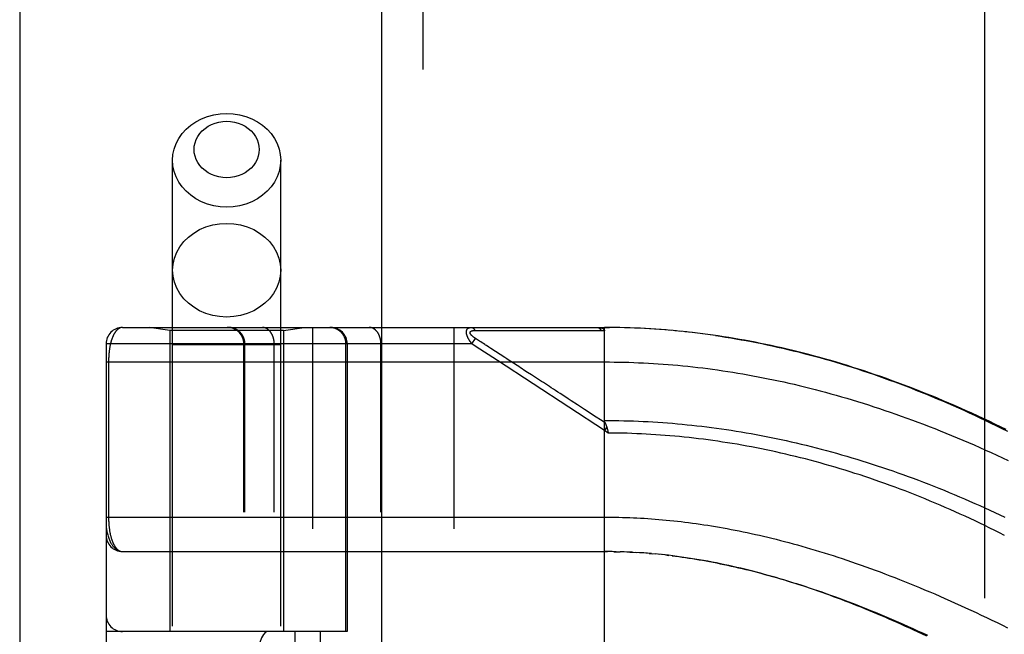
# Model space of a CAD drawing. Header units: inches. Extents: x 0 to 212, y 0 to 138.
# Tile 59 of 256: x 35.13 to 36.92, y 60.74 to 61.85. Entities that reach past the tile are written whole.
import ezdxf

# ---------------------------------------------------------------- set-up
doc = ezdxf.new("R2010")
doc.units = ezdxf.units.IN
doc.header["$LTSCALE"] = 11.6875
doc.header["$MEASUREMENT"] = 0
doc.linetypes.add('HIDDEN', pattern=[0.2, 0.1, -0.1])
doc.layers.get('0').update_dxf_attribs({"linetype": 'CONTINUOUS'})
doc.layers.add('DEFAULT_2', color=8, linetype='HIDDEN')
doc.layers.add('LEFTHAND_DOOR_ASSEMBLY', color=7, linetype='CONTINUOUS')

msp = doc.modelspace()

# ---------------------------------------------------------------- linework, layer by layer
at = {"color": 3, "linetype": 'Continuous'}
msp.add_line((35.1337, 101.3468), (35.1337, 38.4248), dxfattribs=at)
at = {"layer": 'DEFAULT_2', "color": 8, "linetype": 'HIDDEN'}
msp.add_line((36.8837, 39.7688), (36.8837, 96.8728), dxfattribs=at)
at = {"layer": 'LEFTHAND_DOOR_ASSEMBLY', "color": 3, "linetype": 'Continuous'}
msp.add_line((35.7894, 97.9958), (35.7894, 38.6458), dxfattribs=at)
at = {"layer": 'LEFTHAND_DOOR_ASSEMBLY', "color": 8, "linetype": 'HIDDEN'}
for p, q in [((35.8644, 97.9958), (35.8644, 38.6458)), ((35.4109, 58.4178), (35.4109, 61.6002)), ((35.6069, 58.4178), (35.6069, 61.6002)), ((35.3202, 61.2971), (36.1939, 61.2971)), ((35.4059, 61.2918), (35.3684, 61.2971)), ((35.4059, 61.2918), (35.4059, 60.7458)), ((35.6119, 61.2918), (35.4059, 61.2918)), ((35.6119, 61.2918), (35.6494, 61.2971)), ((35.6119, 61.2918), (35.6119, 60.7458)), ((35.6652, 58.5946), (35.6652, 61.2971)), ((35.9216, 58.5946), (35.9216, 61.2971)), ((35.959, 61.2916), (35.9638, 61.2916)), ((35.9638, 61.2916), (35.9696, 61.2915)), ((35.9696, 61.2915), (36.0016, 61.2915)), ((36.0016, 61.2915), (36.0068, 61.2915)), ((36.0068, 61.2915), (36.0404, 61.2914)), ((36.0404, 61.2914), (36.0456, 61.2914)), ((36.0456, 61.2914), (36.051, 61.2914)), ((36.1939, 60.6323), (36.1939, 61.2971)), ((36.2032, 61.297), (36.1939, 61.2971)), ((36.1939, 61.2971), (36.203, 61.297)), ((36.2125, 61.2969), (36.203, 61.297)), ((36.2218, 61.2968), (36.2121, 61.2969)), ((36.2311, 61.2965), (36.2212, 61.2968)), ((36.2405, 61.2963), (36.2303, 61.2966)), ((36.2498, 61.2959), (36.2394, 61.2963)), ((36.2592, 61.2955), (36.2485, 61.296)), ((36.2685, 61.295), (36.2576, 61.2956)), ((36.2779, 61.2945), (36.2667, 61.2951)), ((36.2872, 61.2939), (36.2758, 61.2946)), ((36.2966, 61.2932), (36.2849, 61.2941)), ((36.306, 61.2925), (36.294, 61.2934)), ((36.3153, 61.2917), (36.3032, 61.2927)), ((36.3247, 61.2909), (36.3123, 61.292)), ((36.3341, 61.2899), (36.3215, 61.2912)), ((36.3436, 61.289), (36.3306, 61.2903)), ((36.353, 61.2879), (36.3398, 61.2894)), ((36.3624, 61.2868), (36.349, 61.2884)), ((35.9536, 61.2671), (35.9602, 61.2771)), ((35.9675, 61.2724), (35.9602, 61.2771)), ((35.9699, 61.2708), (35.9675, 61.2724)), ((35.9723, 61.2692), (35.9699, 61.2708)), ((36.3719, 61.2856), (36.3582, 61.2873)), ((36.3814, 61.2844), (36.3674, 61.2862)), ((36.3908, 61.2831), (36.3766, 61.285)), ((35.2902, 61.2671), (35.2902, 58.6246)), ((35.9536, 61.2671), (35.2902, 61.2671)), ((35.6069, 61.2658), (35.4109, 61.2658)), ((35.5401, 58.6246), (35.5401, 61.2671)), ((35.5421, 58.6246), (35.5421, 61.2671)), ((35.5952, 58.6246), (35.5952, 61.2671)), ((35.7253, 60.7458), (35.7253, 61.2671)), ((35.7277, 61.2671), (35.7277, 60.7458)), ((35.7887, 58.6246), (35.7887, 61.2671)), ((35.9595, 61.2632), (35.9536, 61.2671)), ((35.9998, 61.2369), (35.9595, 61.2632)), ((35.9747, 61.2677), (35.9723, 61.2692)), ((35.9845, 61.2613), (35.9798, 61.2643)), ((35.9881, 61.259), (35.9845, 61.2613)), ((36.0132, 61.2426), (35.9881, 61.259)), ((35.2902, 61.2346), (36.1939, 61.2346)), ((35.2948, 61.2346), (35.2948, 60.9525)), ((36.1939, 61.1103), (35.9998, 61.2369)), ((36.0171, 61.24), (36.0132, 61.2426)), ((36.0547, 61.2155), (36.048, 61.2199)), ((36.198, 61.1167), (36.1939, 61.1103)), ((36.2008, 61.1057), (36.1939, 61.1103)), ((36.1992, 61.1125), (36.1995, 61.1113)), ((36.1995, 61.1113), (36.1998, 61.1101)), ((36.1998, 61.1101), (36.2001, 61.1089)), ((35.3202, 60.8908), (36.1997, 60.8908)), ((36.201, 60.8908), (36.1939, 60.8908)), ((36.2082, 60.8907), (36.1997, 60.8908)), ((36.2154, 60.8906), (36.2054, 60.8907)), ((36.2112, 60.8906), (36.217, 60.8905)), ((36.2154, 60.8906), (36.2227, 60.8904)), ((36.2298, 60.8901), (36.2226, 60.8904)), ((36.237, 60.8899), (36.2285, 60.8902)), ((36.2441, 60.8895), (36.2343, 60.89)), ((36.2401, 60.8897), (36.2459, 60.8894)), ((36.2441, 60.8895), (36.2517, 60.8891)), ((36.2581, 60.8887), (36.2511, 60.8891)), ((36.2652, 60.8882), (36.2575, 60.8887)), ((36.2722, 60.8877), (36.2633, 60.8883)), ((36.2794, 60.8871), (36.2692, 60.8879)), ((36.2751, 60.8874), (36.2809, 60.8869)), ((36.2794, 60.8871), (36.2868, 60.8864)), ((36.2942, 60.8857), (36.2867, 60.8864)), ((36.3019, 60.8849), (36.2928, 60.8858)), ((36.3047, 60.8846), (36.3106, 60.8839)), ((35.7277, 60.7458), (35.2902, 60.7458)), ((35.3202, 59.1458), (35.3202, 60.7458)), ((35.6327, 60.7458), (35.6327, 59.1458)), ((35.6786, 60.7458), (35.6786, 59.1458))]:
    msp.add_line(p, q, dxfattribs=at)
for points in [[(35.4109, 61.6002), (35.4116, 61.6104), (35.4138, 61.6205), (35.4173, 61.6303), (35.4221, 61.6396), (35.4283, 61.6484), (35.4356, 61.6564), (35.4439, 61.6637), (35.4532, 61.67), (35.4634, 61.6753), (35.4742, 61.6795), (35.4855, 61.6826), (35.4971, 61.6844), (35.5089, 61.685)], [(35.5089, 61.685), (35.5207, 61.6844), (35.5324, 61.6826), (35.5437, 61.6795), (35.5545, 61.6753), (35.5646, 61.67), (35.5739, 61.6637), (35.5823, 61.6564), (35.5896, 61.6484), (35.5957, 61.6396), (35.6005, 61.6303), (35.6041, 61.6205), (35.6062, 61.6104), (35.6069, 61.6002)], [(35.5089, 61.5686), (35.5018, 61.5689), (35.4948, 61.57), (35.488, 61.5719), (35.4815, 61.5744), (35.4754, 61.5776), (35.4698, 61.5814), (35.4648, 61.5858), (35.4604, 61.5906), (35.4567, 61.5959), (35.4538, 61.6015), (35.4516, 61.6074), (35.4503, 61.6135), (35.4499, 61.6197), (35.4503, 61.6258), (35.4516, 61.6319), (35.4538, 61.6378), (35.4567, 61.6434), (35.4604, 61.6487), (35.4648, 61.6536), (35.4698, 61.6579), (35.4754, 61.6617), (35.4815, 61.6649), (35.488, 61.6674), (35.4948, 61.6693), (35.5018, 61.6704), (35.5089, 61.6708)], [(35.5089, 61.6708), (35.5161, 61.6704), (35.523, 61.6693), (35.5298, 61.6674), (35.5363, 61.6649), (35.5424, 61.6617), (35.548, 61.6579), (35.5531, 61.6535), (35.5575, 61.6487), (35.5612, 61.6434), (35.5641, 61.6378), (35.5662, 61.6319), (35.5675, 61.6258), (35.5679, 61.6197), (35.5675, 61.6135), (35.5662, 61.6074), (35.5641, 61.6015), (35.5611, 61.5959), (35.5575, 61.5906), (35.5531, 61.5858), (35.548, 61.5814), (35.5424, 61.5776), (35.5363, 61.5744), (35.5298, 61.5719), (35.523, 61.57), (35.5161, 61.5689), (35.5089, 61.5686)], [(35.5089, 61.5153), (35.4971, 61.5159), (35.4855, 61.5178), (35.4742, 61.5208), (35.4634, 61.525), (35.4532, 61.5303), (35.4439, 61.5366), (35.4356, 61.5439), (35.4283, 61.5519), (35.4221, 61.5607), (35.4173, 61.5701), (35.4138, 61.5798), (35.4116, 61.5899), (35.4109, 61.6002)], [(35.6069, 61.6002), (35.6062, 61.5899), (35.6041, 61.5798), (35.6005, 61.5701), (35.5957, 61.5607), (35.5896, 61.5519), (35.5823, 61.5439), (35.5739, 61.5366), (35.5646, 61.5303), (35.5545, 61.525), (35.5437, 61.5208), (35.5324, 61.5178), (35.5207, 61.5159), (35.5089, 61.5153)], [(35.4109, 61.4009), (35.4118, 61.412), (35.4143, 61.4229), (35.4184, 61.4334), (35.424, 61.4433), (35.4312, 61.4526), (35.4396, 61.4609), (35.4493, 61.4682), (35.4599, 61.4744), (35.4714, 61.4793), (35.4836, 61.4829), (35.4961, 61.4851), (35.5089, 61.4858)], [(35.5089, 61.4858), (35.5217, 61.4851), (35.5343, 61.4829), (35.5464, 61.4793), (35.5579, 61.4744), (35.5686, 61.4682), (35.5782, 61.4609), (35.5867, 61.4526), (35.5938, 61.4433), (35.5995, 61.4334), (35.6036, 61.4229), (35.6061, 61.412), (35.6069, 61.4009)], [(35.5089, 61.316), (35.4961, 61.3168), (35.4836, 61.3189), (35.4714, 61.3225), (35.4599, 61.3274), (35.4493, 61.3336), (35.4396, 61.3409), (35.4312, 61.3492), (35.424, 61.3585), (35.4184, 61.3684), (35.4143, 61.3789), (35.4118, 61.3898), (35.4109, 61.4009)], [(35.6069, 61.4009), (35.6061, 61.3898), (35.6036, 61.3789), (35.5995, 61.3684), (35.5938, 61.3585), (35.5867, 61.3492), (35.5782, 61.3409), (35.5686, 61.3336), (35.5579, 61.3274), (35.5464, 61.3225), (35.5343, 61.3189), (35.5217, 61.3168), (35.5089, 61.316)], [(35.3202, 61.2971), (35.3196, 61.297), (35.3189, 61.297), (35.3184, 61.2969), (35.3178, 61.2968), (35.3172, 61.2967), (35.3166, 61.2965), (35.3161, 61.2963), (35.3155, 61.2961), (35.315, 61.2959), (35.3144, 61.2956), (35.3139, 61.2954), (35.3134, 61.295), (35.3129, 61.2947), (35.3124, 61.2944), (35.3119, 61.294), (35.3114, 61.2936), (35.3109, 61.2932), (35.3104, 61.2928), (35.31, 61.2923), (35.3095, 61.2918), (35.309, 61.2913), (35.3086, 61.2908), (35.3082, 61.2903), (35.3078, 61.2898), (35.3073, 61.2892), (35.3069, 61.2887), (35.3065, 61.2881), (35.3061, 61.2875), (35.3057, 61.2869), (35.3054, 61.2862), (35.305, 61.2856), (35.3046, 61.2849), (35.3043, 61.2843), (35.3039, 61.2836), (35.3036, 61.2829), (35.3033, 61.2822), (35.3029, 61.2815), (35.3026, 61.2808), (35.3023, 61.2801), (35.302, 61.2793), (35.3017, 61.2786), (35.3014, 61.2778), (35.3011, 61.2771), (35.3009, 61.2763), (35.3006, 61.2755), (35.3003, 61.2748), (35.3001, 61.274), (35.2998, 61.2732), (35.2996, 61.2724), (35.2994, 61.2716), (35.2992, 61.2707), (35.2989, 61.2699), (35.2987, 61.2691), (35.2985, 61.2683), (35.2983, 61.2675), (35.2981, 61.2666), (35.2979, 61.2658), (35.2977, 61.2649), (35.2976, 61.2641), (35.2974, 61.2632), (35.2972, 61.2624), (35.2971, 61.2615), (35.2969, 61.2607), (35.2968, 61.2598), (35.2966, 61.2589), (35.2965, 61.2581), (35.2964, 61.2572), (35.2962, 61.2563), (35.2961, 61.2555), (35.296, 61.2546), (35.2959, 61.2538), (35.2958, 61.2529), (35.2957, 61.252), (35.2956, 61.2512), (35.2955, 61.2503), (35.2954, 61.2495), (35.2954, 61.2486), (35.2953, 61.2478), (35.2952, 61.247), (35.2952, 61.2461), (35.2951, 61.2453), (35.2951, 61.2445), (35.295, 61.2436), (35.295, 61.2428), (35.2949, 61.242), (35.2949, 61.2412), (35.2949, 61.2403), (35.2948, 61.2395), (35.2948, 61.2387), (35.2948, 61.2379), (35.2948, 61.237), (35.2948, 61.2362), (35.2948, 61.2354), (35.2948, 61.2346)], [(35.5421, 61.2671), (35.5421, 61.2677), (35.5421, 61.2684), (35.542, 61.269), (35.542, 61.2697), (35.5419, 61.2703), (35.5418, 61.271), (35.5418, 61.2716), (35.5417, 61.2723), (35.5415, 61.2729), (35.5414, 61.2735), (35.5413, 61.2742), (35.5411, 61.2748), (35.5409, 61.2754), (35.5407, 61.2761), (35.5405, 61.2767), (35.5403, 61.2773), (35.5401, 61.2779), (35.5398, 61.2785), (35.5396, 61.2791), (35.5393, 61.2797), (35.539, 61.2803), (35.5387, 61.2809), (35.5384, 61.2815), (35.5381, 61.2821), (35.5378, 61.2826), (35.5375, 61.2832), (35.5371, 61.2837), (35.5367, 61.2843), (35.5364, 61.2848), (35.536, 61.2853), (35.5356, 61.2858), (35.5352, 61.2863), (35.5347, 61.2868), (35.5343, 61.2873), (35.5339, 61.2878), (35.5334, 61.2883), (35.5329, 61.2887), (35.5325, 61.2892), (35.532, 61.2896), (35.5315, 61.29), (35.531, 61.2904), (35.5305, 61.2909), (35.53, 61.2912), (35.5294, 61.2916), (35.5289, 61.292), (35.5284, 61.2924), (35.5278, 61.2927), (35.5273, 61.293), (35.5267, 61.2934), (35.5261, 61.2937), (35.5255, 61.294), (35.525, 61.2942), (35.5244, 61.2945), (35.5238, 61.2948), (35.5232, 61.295), (35.5226, 61.2952), (35.522, 61.2955), (35.5213, 61.2957), (35.5207, 61.2959), (35.5201, 61.296), (35.5195, 61.2962), (35.5188, 61.2963), (35.5182, 61.2965), (35.5176, 61.2966), (35.5169, 61.2967), (35.5163, 61.2968), (35.5157, 61.2969), (35.515, 61.2969), (35.5144, 61.297), (35.5137, 61.297), (35.5131, 61.297), (35.5124, 61.2971)], [(35.5952, 61.2671), (35.5952, 61.2677), (35.5951, 61.2684), (35.5951, 61.269), (35.5951, 61.2697), (35.595, 61.2703), (35.595, 61.271), (35.5949, 61.2716), (35.5948, 61.2723), (35.5948, 61.2729), (35.5947, 61.2735), (35.5946, 61.2742), (35.5944, 61.2748), (35.5943, 61.2754), (35.5942, 61.2761), (35.594, 61.2767), (35.5939, 61.2773), (35.5937, 61.2779), (35.5936, 61.2785), (35.5934, 61.2791), (35.5932, 61.2797), (35.593, 61.2803), (35.5928, 61.2809), (35.5926, 61.2815), (35.5923, 61.2821), (35.5921, 61.2826), (35.5918, 61.2832), (35.5916, 61.2837), (35.5913, 61.2843), (35.5911, 61.2848), (35.5908, 61.2853), (35.5905, 61.2858), (35.5902, 61.2863), (35.5899, 61.2868), (35.5896, 61.2873), (35.5893, 61.2878), (35.589, 61.2883), (35.5886, 61.2887), (35.5883, 61.2892), (35.5879, 61.2896), (35.5876, 61.29), (35.5872, 61.2904), (35.5869, 61.2909), (35.5865, 61.2912), (35.5861, 61.2916), (35.5857, 61.292), (35.5854, 61.2924), (35.585, 61.2927), (35.5846, 61.293), (35.5842, 61.2934), (35.5838, 61.2937), (35.5833, 61.294), (35.5829, 61.2942), (35.5825, 61.2945), (35.5821, 61.2948), (35.5816, 61.295), (35.5812, 61.2952), (35.5808, 61.2955), (35.5803, 61.2957), (35.5799, 61.2959), (35.5794, 61.296), (35.579, 61.2962), (35.5785, 61.2963), (35.5781, 61.2965), (35.5776, 61.2966), (35.5772, 61.2967), (35.5767, 61.2968), (35.5763, 61.2969), (35.5758, 61.2969), (35.5753, 61.297), (35.5749, 61.297), (35.5744, 61.297), (35.574, 61.2971)], [(35.7253, 61.2671), (35.7253, 61.2677), (35.7253, 61.2684), (35.7253, 61.269), (35.7252, 61.2697), (35.7252, 61.2703), (35.7251, 61.271), (35.725, 61.2716), (35.7249, 61.2723), (35.7248, 61.2729), (35.7246, 61.2735), (35.7245, 61.2742), (35.7243, 61.2748), (35.7242, 61.2754), (35.724, 61.2761), (35.7238, 61.2767), (35.7236, 61.2773), (35.7233, 61.2779), (35.7231, 61.2785), (35.7228, 61.2791), (35.7226, 61.2797), (35.7223, 61.2803), (35.722, 61.2809), (35.7217, 61.2815), (35.7214, 61.2821), (35.721, 61.2826), (35.7207, 61.2832), (35.7203, 61.2837), (35.72, 61.2843), (35.7196, 61.2848), (35.7192, 61.2853), (35.7188, 61.2858), (35.7184, 61.2863), (35.718, 61.2868), (35.7175, 61.2873), (35.7171, 61.2878), (35.7166, 61.2883), (35.7162, 61.2887), (35.7157, 61.2892), (35.7152, 61.2896), (35.7147, 61.29), (35.7142, 61.2904), (35.7137, 61.2909), (35.7132, 61.2912), (35.7127, 61.2916), (35.7122, 61.292), (35.7116, 61.2924), (35.7111, 61.2927), (35.7105, 61.293), (35.7099, 61.2934), (35.7094, 61.2937), (35.7088, 61.294), (35.7082, 61.2942), (35.7076, 61.2945), (35.707, 61.2948), (35.7064, 61.295), (35.7058, 61.2952), (35.7052, 61.2955), (35.7046, 61.2957), (35.704, 61.2959), (35.7033, 61.296), (35.7027, 61.2962), (35.7021, 61.2963), (35.7015, 61.2965), (35.7008, 61.2966), (35.7002, 61.2967), (35.6995, 61.2968), (35.6989, 61.2969), (35.6982, 61.2969), (35.6976, 61.297), (35.697, 61.297), (35.6963, 61.297), (35.6957, 61.2971)], [(35.7887, 61.2671), (35.7887, 61.2677), (35.7887, 61.2684), (35.7887, 61.269), (35.7886, 61.2697), (35.7886, 61.2703), (35.7885, 61.271), (35.7885, 61.2716), (35.7884, 61.2723), (35.7883, 61.2729), (35.7882, 61.2735), (35.7881, 61.2742), (35.788, 61.2748), (35.7879, 61.2754), (35.7877, 61.2761), (35.7876, 61.2767), (35.7874, 61.2773), (35.7873, 61.2779), (35.7871, 61.2785), (35.7869, 61.2791), (35.7867, 61.2797), (35.7865, 61.2803), (35.7863, 61.2809), (35.7861, 61.2815), (35.7859, 61.2821), (35.7856, 61.2826), (35.7854, 61.2832), (35.7851, 61.2837), (35.7849, 61.2843), (35.7846, 61.2848), (35.7843, 61.2853), (35.784, 61.2858), (35.7837, 61.2863), (35.7834, 61.2868), (35.7831, 61.2873), (35.7828, 61.2878), (35.7825, 61.2883), (35.7822, 61.2887), (35.7818, 61.2892), (35.7815, 61.2896), (35.7811, 61.29), (35.7808, 61.2904), (35.7804, 61.2909), (35.78, 61.2912), (35.7797, 61.2916), (35.7793, 61.292), (35.7789, 61.2924), (35.7785, 61.2927), (35.7781, 61.293), (35.7777, 61.2934), (35.7773, 61.2937), (35.7769, 61.294), (35.7765, 61.2942), (35.776, 61.2945), (35.7756, 61.2948), (35.7752, 61.295), (35.7747, 61.2952), (35.7743, 61.2955), (35.7739, 61.2957), (35.7734, 61.2959), (35.773, 61.296), (35.7725, 61.2962), (35.7721, 61.2963), (35.7716, 61.2965), (35.7712, 61.2966), (35.7707, 61.2967), (35.7703, 61.2968), (35.7698, 61.2969), (35.7693, 61.2969), (35.7689, 61.297), (35.7684, 61.297), (35.768, 61.297), (35.7675, 61.2971)], [(35.9536, 61.2671), (35.9532, 61.2677), (35.9527, 61.2683), (35.9522, 61.2689), (35.9518, 61.2696), (35.9514, 61.2701), (35.951, 61.2707), (35.9506, 61.2713), (35.9502, 61.2718), (35.9499, 61.2724), (35.9496, 61.2729), (35.9492, 61.2734), (35.9489, 61.2739), (35.9487, 61.2744), (35.9484, 61.2749), (35.9481, 61.2754), (35.9478, 61.2758), (35.9476, 61.2763), (35.9474, 61.2767), (35.9471, 61.2772), (35.9469, 61.2776), (35.9467, 61.278), (35.9465, 61.2784), (35.9463, 61.2788), (35.9461, 61.2792), (35.946, 61.2796), (35.9458, 61.28), (35.9456, 61.2804), (35.9455, 61.2808), (35.9453, 61.2811), (35.9452, 61.2815), (35.9451, 61.2819), (35.9449, 61.2822), (35.9448, 61.2826), (35.9447, 61.2829), (35.9446, 61.2833), (35.9445, 61.2836), (35.9444, 61.2839), (35.9443, 61.2842), (35.9442, 61.2846), (35.9442, 61.2849), (35.9441, 61.2852), (35.944, 61.2855), (35.944, 61.2858), (35.9439, 61.2861), (35.9439, 61.2864), (35.9438, 61.2867), (35.9438, 61.287), (35.9438, 61.2873), (35.9437, 61.2876), (35.9437, 61.2878), (35.9437, 61.2881), (35.9437, 61.2884), (35.9437, 61.2887), (35.9437, 61.2889), (35.9437, 61.2892), (35.9437, 61.2894), (35.9437, 61.2897), (35.9437, 61.2899), (35.9438, 61.2902), (35.9438, 61.2904), (35.9438, 61.2907), (35.9439, 61.2909), (35.9439, 61.2911), (35.944, 61.2914), (35.944, 61.2916), (35.9441, 61.2918), (35.9442, 61.292), (35.9442, 61.2922), (35.9443, 61.2925), (35.9444, 61.2927), (35.9445, 61.2929), (35.9446, 61.2931), (35.9447, 61.2933), (35.9448, 61.2935), (35.9449, 61.2936), (35.945, 61.2938), (35.9452, 61.294), (35.9453, 61.2942), (35.9455, 61.2944), (35.9456, 61.2945), (35.9458, 61.2947), (35.9459, 61.2949), (35.9461, 61.295), (35.9463, 61.2952), (35.9465, 61.2953), (35.9467, 61.2955), (35.9469, 61.2956), (35.9471, 61.2958), (35.9473, 61.2959), (35.9476, 61.296), (35.9478, 61.2961), (35.9481, 61.2963), (35.9484, 61.2964), (35.9486, 61.2965), (35.949, 61.2966), (35.9493, 61.2967), (35.9496, 61.2968), (35.95, 61.2968), (35.9503, 61.2969), (35.9507, 61.2969), (35.9511, 61.297), (35.9516, 61.297), (35.952, 61.297), (35.9525, 61.2971)], [(35.9602, 61.2771), (35.9597, 61.2774), (35.9592, 61.2777), (35.9588, 61.278), (35.9584, 61.2783), (35.958, 61.2786), (35.9576, 61.2789), (35.9572, 61.2792), (35.9568, 61.2795), (35.9565, 61.2797), (35.9561, 61.28), (35.9558, 61.2802), (35.9555, 61.2805), (35.9552, 61.2807), (35.9549, 61.281), (35.9547, 61.2812), (35.9544, 61.2814), (35.9542, 61.2816), (35.9539, 61.2819), (35.9537, 61.2821), (35.9535, 61.2823), (35.9533, 61.2825), (35.9531, 61.2827), (35.9529, 61.2829), (35.9527, 61.2831), (35.9525, 61.2833), (35.9523, 61.2835), (35.9522, 61.2837), (35.952, 61.2838), (35.9519, 61.284), (35.9517, 61.2842), (35.9516, 61.2844), (35.9515, 61.2845), (35.9514, 61.2847), (35.9513, 61.2849), (35.9512, 61.285), (35.9511, 61.2852), (35.951, 61.2854), (35.9509, 61.2855), (35.9508, 61.2857), (35.9507, 61.2858), (35.9506, 61.286), (35.9506, 61.2861), (35.9505, 61.2863), (35.9505, 61.2864), (35.9504, 61.2866), (35.9504, 61.2867), (35.9503, 61.2869), (35.9503, 61.287), (35.9503, 61.2871), (35.9503, 61.2873), (35.9502, 61.2874), (35.9502, 61.2875), (35.9502, 61.2876), (35.9502, 61.2878), (35.9502, 61.2879), (35.9502, 61.288), (35.9503, 61.2881), (35.9503, 61.2883), (35.9503, 61.2884), (35.9503, 61.2885), (35.9504, 61.2886), (35.9504, 61.2887), (35.9505, 61.2888), (35.9505, 61.2889), (35.9506, 61.289), (35.9506, 61.2891), (35.9507, 61.2892), (35.9508, 61.2894), (35.9509, 61.2895), (35.951, 61.2895), (35.951, 61.2896), (35.9511, 61.2897), (35.9512, 61.2898), (35.9514, 61.2899), (35.9515, 61.29), (35.9516, 61.2901), (35.9517, 61.2902), (35.9519, 61.2903), (35.952, 61.2903), (35.9522, 61.2904), (35.9523, 61.2905), (35.9525, 61.2906), (35.9527, 61.2907), (35.9528, 61.2907), (35.953, 61.2908), (35.9532, 61.2909), (35.9534, 61.2909), (35.9537, 61.291), (35.9539, 61.2911), (35.9541, 61.2911), (35.9544, 61.2912), (35.9547, 61.2912), (35.9549, 61.2913), (35.9552, 61.2913), (35.9555, 61.2914), (35.9558, 61.2914), (35.9562, 61.2915), (35.9565, 61.2915), (35.9569, 61.2915), (35.9573, 61.2915), (35.9577, 61.2916), (35.9581, 61.2916), (35.9586, 61.2916), (35.959, 61.2916)], [(35.9525, 61.2971), (35.9527, 61.297), (35.9529, 61.297), (35.9531, 61.297), (35.9533, 61.297), (35.9536, 61.2969), (35.9538, 61.2969), (35.954, 61.2968), (35.9542, 61.2967), (35.9544, 61.2966), (35.9546, 61.2965), (35.9549, 61.2964), (35.9551, 61.2963), (35.9553, 61.2962), (35.9555, 61.2961), (35.9557, 61.2959), (35.9559, 61.2958), (35.9561, 61.2956), (35.9563, 61.2954), (35.9565, 61.2953), (35.9567, 61.2951), (35.9569, 61.2949), (35.9571, 61.2947), (35.9572, 61.2945), (35.9574, 61.2942), (35.9576, 61.294), (35.9578, 61.2938), (35.9579, 61.2935), (35.9581, 61.2933), (35.9583, 61.293), (35.9584, 61.2927), (35.9586, 61.2925), (35.9587, 61.2922), (35.9589, 61.2919), (35.959, 61.2916)], [(36.051, 61.2914), (36.0539, 61.2914), (36.0569, 61.2914), (36.06, 61.2914), (36.0634, 61.2914), (36.0669, 61.2914), (36.0743, 61.2914)], [(36.0743, 61.2914), (36.0782, 61.2914), (36.082, 61.2914), (36.0859, 61.2914), (36.0897, 61.2914), (36.0935, 61.2914), (36.0973, 61.2914), (36.1011, 61.2914), (36.1049, 61.2914), (36.1088, 61.2914), (36.1129, 61.2914), (36.117, 61.2914), (36.1453, 61.2914)], [(36.1453, 61.2914), (36.1506, 61.2914), (36.1562, 61.2914), (36.162, 61.2914), (36.168, 61.2914), (36.1743, 61.2914), (36.1809, 61.2914), (36.1878, 61.2914)], [(36.1811, 61.2971), (36.1817, 61.297), (36.1823, 61.297), (36.1829, 61.297), (36.1834, 61.297), (36.1839, 61.2969), (36.1844, 61.2969), (36.1849, 61.2968), (36.1854, 61.2968), (36.1858, 61.2967), (36.1863, 61.2967), (36.1867, 61.2966), (36.1871, 61.2965), (36.1875, 61.2964), (36.1878, 61.2964), (36.1882, 61.2963), (36.1885, 61.2962), (36.1888, 61.2961), (36.1891, 61.296), (36.1894, 61.2959), (36.1897, 61.2958), (36.1899, 61.2957), (36.1902, 61.2956), (36.1904, 61.2955), (36.1907, 61.2954), (36.1909, 61.2953), (36.1911, 61.2951), (36.1913, 61.295), (36.1915, 61.2949), (36.1917, 61.2948), (36.1918, 61.2947), (36.192, 61.2946), (36.1922, 61.2945), (36.1923, 61.2943), (36.1924, 61.2942), (36.1926, 61.2941), (36.1927, 61.294), (36.1928, 61.2939), (36.1929, 61.2937), (36.193, 61.2936), (36.1931, 61.2935), (36.1932, 61.2934), (36.1933, 61.2932), (36.1934, 61.2931), (36.1935, 61.293), (36.1935, 61.2928), (36.1936, 61.2927), (36.1937, 61.2926), (36.1937, 61.2924), (36.1938, 61.2923), (36.1938, 61.2921), (36.1938, 61.292), (36.1939, 61.2918), (36.1939, 61.2917), (36.1939, 61.2915), (36.1939, 61.2914), (36.1939, 61.2912)], [(36.1811, 61.2971), (36.1814, 61.297), (36.1816, 61.297), (36.1818, 61.297), (36.182, 61.297), (36.1823, 61.2969), (36.1825, 61.2969), (36.1827, 61.2968), (36.1829, 61.2967), (36.1832, 61.2966), (36.1834, 61.2965), (36.1836, 61.2964), (36.1838, 61.2963), (36.184, 61.2962), (36.1842, 61.296), (36.1844, 61.2959), (36.1846, 61.2957), (36.1848, 61.2956), (36.185, 61.2954), (36.1852, 61.2952), (36.1854, 61.295), (36.1856, 61.2948), (36.1858, 61.2946), (36.186, 61.2944), (36.1862, 61.2941), (36.1864, 61.2939), (36.1865, 61.2937), (36.1867, 61.2934), (36.1869, 61.2931), (36.187, 61.2929), (36.1872, 61.2926), (36.1874, 61.2923), (36.1875, 61.292), (36.1877, 61.2917), (36.1878, 61.2914)], [(36.1878, 61.2914), (36.1888, 61.2914), (36.1898, 61.2914), (36.1908, 61.2914), (36.1918, 61.2913), (36.1929, 61.2913), (36.1939, 61.2912)], [(36.9225, 61.1118), (36.9121, 61.1169), (36.9017, 61.122), (36.8912, 61.127), (36.8808, 61.1319), (36.8704, 61.1367), (36.86, 61.1415), (36.8496, 61.1462), (36.8392, 61.1508), (36.8288, 61.1554), (36.8184, 61.1598), (36.808, 61.1642), (36.7977, 61.1686), (36.7873, 61.1729), (36.777, 61.177), (36.7667, 61.1812), (36.7564, 61.1852), (36.7461, 61.1892), (36.7358, 61.1931), (36.7256, 61.1969), (36.7154, 61.2006), (36.7052, 61.2043), (36.695, 61.2079), (36.6848, 61.2114), (36.6747, 61.2149), (36.6646, 61.2182), (36.6545, 61.2215), (36.6445, 61.2247), (36.6344, 61.2279), (36.6244, 61.2309), (36.6144, 61.2339), (36.6044, 61.2369), (36.5945, 61.2397), (36.5846, 61.2425), (36.5747, 61.2452), (36.5648, 61.2478), (36.555, 61.2504), (36.5451, 61.2528), (36.5353, 61.2553), (36.5255, 61.2576), (36.5158, 61.2599), (36.5061, 61.2621), (36.4963, 61.2642), (36.4867, 61.2663), (36.477, 61.2682), (36.4673, 61.2702), (36.4577, 61.272), (36.4481, 61.2738), (36.4385, 61.2755), (36.429, 61.2771), (36.4194, 61.2787), (36.4099, 61.2802), (36.4004, 61.2817), (36.3859, 61.2837)], [(36.3952, 61.2824), (36.4044, 61.2811), (36.4137, 61.2796), (36.423, 61.2781), (36.4324, 61.2765), (36.4417, 61.2749), (36.4511, 61.2732), (36.4604, 61.2715), (36.4698, 61.2696), (36.4793, 61.2677), (36.4887, 61.2658), (36.4982, 61.2637), (36.5076, 61.2616), (36.5171, 61.2595), (36.5267, 61.2572), (36.5362, 61.2549), (36.5458, 61.2526), (36.5554, 61.2501), (36.565, 61.2476), (36.5747, 61.245), (36.5843, 61.2424), (36.594, 61.2397), (36.6037, 61.2369), (36.6135, 61.234), (36.6232, 61.231), (36.633, 61.228), (36.6428, 61.225), (36.6526, 61.2218), (36.6623, 61.2186), (36.6721, 61.2154), (36.6818, 61.2121), (36.6915, 61.2087), (36.7011, 61.2053), (36.7108, 61.2018), (36.7204, 61.1983), (36.73, 61.1947), (36.7396, 61.1911), (36.7492, 61.1874), (36.7587, 61.1836), (36.7683, 61.1798), (36.7779, 61.1759), (36.7875, 61.1719), (36.7972, 61.1679), (36.8068, 61.1638), (36.8164, 61.1597), (36.826, 61.1555), (36.8357, 61.1512), (36.8454, 61.1469), (36.8551, 61.1424), (36.8649, 61.1379), (36.8747, 61.1333), (36.8846, 61.1286), (36.8945, 61.1238), (36.9045, 61.119), (36.9146, 61.114), (36.9246, 61.109)], [(35.9798, 61.2643), (35.9785, 61.2652), (35.9772, 61.2661), (35.9747, 61.2677)], [(36.048, 61.2199), (36.0448, 61.222), (36.0417, 61.224), (36.0386, 61.226), (36.0357, 61.2279), (36.0329, 61.2297), (36.0303, 61.2315), (36.0278, 61.2331), (36.0255, 61.2346), (36.0233, 61.236), (36.0212, 61.2374), (36.0171, 61.24)], [(36.1939, 61.2346), (36.2028, 61.2345), (36.2116, 61.2344), (36.2205, 61.2343), (36.2293, 61.2341), (36.2382, 61.2339), (36.247, 61.2336), (36.2559, 61.2332), (36.2648, 61.2328), (36.2737, 61.2323), (36.2826, 61.2318), (36.2915, 61.2313), (36.3004, 61.2306), (36.3093, 61.2299), (36.3182, 61.2292), (36.3272, 61.2284), (36.3361, 61.2276), (36.3451, 61.2266), (36.3541, 61.2257), (36.3631, 61.2247), (36.3721, 61.2236), (36.3811, 61.2224), (36.3901, 61.2212), (36.3992, 61.22), (36.4083, 61.2187), (36.4174, 61.2173), (36.4265, 61.2159), (36.4357, 61.2144), (36.4448, 61.2128), (36.454, 61.2112), (36.4632, 61.2096), (36.4725, 61.2078), (36.4817, 61.206), (36.491, 61.2042), (36.5003, 61.2023), (36.5096, 61.2003), (36.519, 61.1982), (36.5284, 61.1961), (36.5378, 61.194), (36.5472, 61.1917), (36.5567, 61.1894), (36.5662, 61.1871), (36.5757, 61.1846), (36.5853, 61.1821), (36.5949, 61.1796), (36.6045, 61.1769), (36.6141, 61.1742), (36.6238, 61.1715), (36.6335, 61.1686), (36.6433, 61.1657), (36.653, 61.1627), (36.6628, 61.1597), (36.6726, 61.1566), (36.6825, 61.1534), (36.6924, 61.1501), (36.7023, 61.1468), (36.7122, 61.1434), (36.7222, 61.1399), (36.7322, 61.1364), (36.7422, 61.1328), (36.7522, 61.1291), (36.7623, 61.1254), (36.7724, 61.1216), (36.7825, 61.1177), (36.7927, 61.1137), (36.8028, 61.1097), (36.813, 61.1056), (36.8232, 61.1014), (36.8334, 61.0971), (36.8437, 61.0928), (36.8539, 61.0885), (36.8642, 61.084), (36.8745, 61.0795), (36.8848, 61.0749), (36.8951, 61.0703), (36.9054, 61.0655), (36.9157, 61.0608), (36.926, 61.0559)], [(36.0652, 61.2087), (36.0617, 61.211), (36.0547, 61.2155)], [(36.1182, 61.1742), (36.1137, 61.1771), (36.1094, 61.1799), (36.1053, 61.1826), (36.1014, 61.1851), (36.0976, 61.1876), (36.094, 61.19), (36.0904, 61.1923), (36.0868, 61.1946), (36.0832, 61.197), (36.0796, 61.1993), (36.076, 61.2017), (36.0652, 61.2087)], [(36.1448, 61.1568), (36.1333, 61.1643), (36.128, 61.1678), (36.1182, 61.1742)], [(36.1791, 61.1345), (36.1576, 61.1485), (36.1448, 61.1568)], [(36.1952, 61.124), (36.187, 61.1293), (36.1791, 61.1345)], [(36.195, 61.1242), (36.1949, 61.1245), (36.1948, 61.1247), (36.1947, 61.1249), (36.1946, 61.1252), (36.1945, 61.1254), (36.1945, 61.1256), (36.1944, 61.1258), (36.1943, 61.126), (36.1942, 61.1263), (36.1942, 61.1265), (36.1941, 61.1267), (36.1941, 61.1269), (36.194, 61.1271), (36.194, 61.1273), (36.194, 61.1275), (36.1939, 61.1278), (36.1939, 61.128), (36.1939, 61.1282), (36.1939, 61.1284)], [(36.1939, 61.1284), (36.2027, 61.1284), (36.2115, 61.1283), (36.2203, 61.1282), (36.2291, 61.128), (36.2378, 61.1277), (36.2466, 61.1275), (36.2555, 61.1271), (36.2643, 61.1267), (36.2731, 61.1263), (36.2819, 61.1258), (36.2907, 61.1252), (36.2995, 61.1246), (36.3084, 61.124), (36.3172, 61.1233), (36.3261, 61.1225), (36.3349, 61.1217), (36.3438, 61.1208), (36.3526, 61.1199), (36.3615, 61.1189), (36.3704, 61.1179), (36.3793, 61.1168), (36.3882, 61.1157), (36.3971, 61.1145), (36.4061, 61.1132), (36.415, 61.1119), (36.4239, 61.1106), (36.4329, 61.1092), (36.4419, 61.1077), (36.4509, 61.1062), (36.4599, 61.1046), (36.4689, 61.103), (36.4779, 61.1013), (36.4869, 61.0995), (36.496, 61.0977), (36.505, 61.0959), (36.5141, 61.094), (36.5232, 61.092), (36.5323, 61.09), (36.5414, 61.0879), (36.5505, 61.0857), (36.5596, 61.0835), (36.5688, 61.0813), (36.5779, 61.0789), (36.5871, 61.0765), (36.5963, 61.0741), (36.6055, 61.0716), (36.6147, 61.0691), (36.6239, 61.0664), (36.6332, 61.0638), (36.6424, 61.061), (36.6516, 61.0582), (36.6609, 61.0554), (36.6702, 61.0525), (36.6795, 61.0495), (36.6887, 61.0465), (36.698, 61.0434), (36.7073, 61.0402), (36.7166, 61.037), (36.7259, 61.0338), (36.7352, 61.0305), (36.7446, 61.0271), (36.7539, 61.0237), (36.7632, 61.0202), (36.7725, 61.0166), (36.7818, 61.013), (36.7911, 61.0094), (36.8004, 61.0057), (36.8097, 61.0019), (36.819, 60.9981), (36.8283, 60.9942), (36.8375, 60.9903), (36.8468, 60.9863), (36.856, 60.9823), (36.8652, 60.9782), (36.8744, 60.9741), (36.8835, 60.97), (36.8927, 60.9658), (36.9018, 60.9615), (36.9109, 60.9572), (36.92, 60.9529)], [(36.195, 61.1242), (36.1954, 61.1235), (36.1956, 61.123), (36.1959, 61.1226), (36.1961, 61.1221), (36.1963, 61.1216), (36.1965, 61.121), (36.1967, 61.1205), (36.1969, 61.12), (36.1971, 61.1194), (36.1973, 61.1189), (36.1975, 61.1183), (36.1977, 61.1178), (36.1979, 61.1172), (36.198, 61.1167)], [(36.198, 61.1167), (36.1982, 61.1161), (36.1984, 61.1155), (36.1986, 61.1149), (36.1987, 61.1143), (36.1989, 61.1137), (36.199, 61.1131), (36.1992, 61.1125)], [(36.2001, 61.1089), (36.2007, 61.1064), (36.2008, 61.1057)], [(36.9192, 60.9202), (36.9104, 60.9247), (36.9015, 60.9291), (36.8926, 60.9335), (36.8837, 60.9378), (36.8748, 60.9421), (36.8658, 60.9464), (36.8568, 60.9506), (36.8478, 60.9547), (36.8388, 60.9588), (36.8298, 60.9629), (36.8207, 60.9669), (36.8117, 60.9709), (36.8026, 60.9748), (36.7935, 60.9786), (36.7845, 60.9824), (36.7754, 60.9862), (36.7663, 60.9899), (36.7572, 60.9935), (36.7481, 60.9971), (36.739, 61.0006), (36.7299, 61.004), (36.7208, 61.0074), (36.7117, 61.0108), (36.7026, 61.0141), (36.6935, 61.0173), (36.6845, 61.0205), (36.6754, 61.0236), (36.6663, 61.0266), (36.6573, 61.0296), (36.6482, 61.0325), (36.6392, 61.0354), (36.6301, 61.0382), (36.6211, 61.041), (36.6121, 61.0437), (36.6031, 61.0463), (36.5941, 61.0489), (36.5851, 61.0514), (36.5762, 61.0538), (36.5672, 61.0562), (36.5583, 61.0586), (36.5493, 61.0608), (36.5404, 61.0631), (36.5315, 61.0652), (36.5226, 61.0673), (36.5138, 61.0694), (36.5049, 61.0713), (36.496, 61.0733), (36.4872, 61.0751), (36.4784, 61.077), (36.4695, 61.0787), (36.4607, 61.0804), (36.4519, 61.082), (36.4432, 61.0836), (36.4344, 61.0852), (36.4256, 61.0866), (36.4169, 61.088), (36.4082, 61.0894), (36.3994, 61.0907), (36.3907, 61.092), (36.382, 61.0931), (36.3733, 61.0943), (36.3646, 61.0954), (36.356, 61.0964), (36.3473, 61.0974), (36.3386, 61.0983), (36.33, 61.0992), (36.3213, 61.1), (36.3127, 61.1007), (36.3041, 61.1014), (36.2954, 61.1021), (36.2868, 61.1027), (36.2782, 61.1032), (36.2696, 61.1037), (36.261, 61.1042), (36.2524, 61.1045), (36.2438, 61.1049), (36.2352, 61.1052), (36.2266, 61.1054), (36.218, 61.1056), (36.2094, 61.1057), (36.2008, 61.1057)], [(35.2902, 60.9533), (36.2005, 60.9533), (36.207, 60.9532), (36.2135, 60.9531), (36.2201, 60.953), (36.2266, 60.9528), (36.2332, 60.9526), (36.2397, 60.9524), (36.2463, 60.9521), (36.2529, 60.9518), (36.2595, 60.9515), (36.2661, 60.9511), (36.2727, 60.9506), (36.2793, 60.9502), (36.286, 60.9497), (36.2926, 60.9491), (36.2993, 60.9485), (36.306, 60.9479), (36.3127, 60.9473), (36.3195, 60.9466), (36.3262, 60.9458), (36.333, 60.945), (36.3398, 60.9442), (36.3466, 60.9434), (36.3535, 60.9424), (36.3604, 60.9415), (36.3673, 60.9405), (36.3742, 60.9395), (36.3812, 60.9384), (36.3882, 60.9373), (36.3952, 60.9361), (36.4023, 60.9349), (36.4094, 60.9337), (36.4165, 60.9324), (36.4237, 60.931), (36.4309, 60.9296), (36.4382, 60.9282), (36.4454, 60.9267), (36.4528, 60.9252), (36.4601, 60.9236), (36.4675, 60.9219), (36.475, 60.9203), (36.4825, 60.9185), (36.49, 60.9167), (36.4976, 60.9149), (36.5052, 60.913), (36.5129, 60.9111), (36.5206, 60.9091), (36.5283, 60.907), (36.5361, 60.9049), (36.544, 60.9027), (36.5519, 60.9005), (36.5598, 60.8983), (36.5678, 60.8959), (36.5759, 60.8935), (36.584, 60.8911), (36.5921, 60.8886), (36.6003, 60.886), (36.6086, 60.8834), (36.6169, 60.8807), (36.6252, 60.878), (36.6336, 60.8751), (36.642, 60.8723), (36.6505, 60.8693), (36.6591, 60.8664), (36.6677, 60.8633), (36.6763, 60.8602), (36.685, 60.857), (36.6937, 60.8538), (36.7025, 60.8504), (36.7113, 60.8471), (36.7202, 60.8436), (36.7291, 60.8401), (36.7381, 60.8366), (36.7471, 60.833), (36.7562, 60.8293), (36.7653, 60.8255), (36.7744, 60.8217), (36.7836, 60.8178), (36.7928, 60.8139), (36.8021, 60.8099), (36.8113, 60.8058), (36.8207, 60.8017), (36.83, 60.7975), (36.8394, 60.7933), (36.8488, 60.789), (36.8583, 60.7846), (36.8677, 60.7802), (36.8772, 60.7757), (36.8867, 60.7712), (36.8963, 60.7666), (36.9058, 60.7619), (36.9154, 60.7572), (36.925, 60.7525)], [(35.2948, 60.9525), (35.2948, 60.9517), (35.2948, 60.9508), (35.2948, 60.95), (35.2948, 60.9492), (35.2948, 60.9484), (35.2949, 60.9475), (35.2949, 60.9467), (35.2949, 60.9459), (35.295, 60.945), (35.295, 60.9442), (35.2951, 60.9434), (35.2951, 60.9425), (35.2952, 60.9417), (35.2952, 60.9408), (35.2953, 60.94), (35.2954, 60.9391), (35.2955, 60.9382), (35.2955, 60.9374), (35.2956, 60.9365), (35.2957, 60.9356), (35.2958, 60.9347), (35.2959, 60.9339), (35.296, 60.933), (35.2962, 60.9321), (35.2963, 60.9312), (35.2964, 60.9303), (35.2966, 60.9294), (35.2967, 60.9285), (35.2968, 60.9277), (35.297, 60.9268), (35.2972, 60.9259), (35.2973, 60.925), (35.2975, 60.9242), (35.2977, 60.9233), (35.2979, 60.9224), (35.298, 60.9216), (35.2982, 60.9207), (35.2984, 60.9199), (35.2987, 60.919), (35.2989, 60.9182), (35.2991, 60.9173), (35.2993, 60.9165), (35.2996, 60.9157), (35.2998, 60.9148), (35.3001, 60.914), (35.3003, 60.9132), (35.3006, 60.9124), (35.3008, 60.9116), (35.3011, 60.9108), (35.3014, 60.9101), (35.3017, 60.9093), (35.302, 60.9085), (35.3023, 60.9078), (35.3026, 60.907), (35.303, 60.9063), (35.3033, 60.9056), (35.3036, 60.9048), (35.304, 60.9041), (35.3043, 60.9035), (35.3047, 60.9028), (35.3051, 60.9021), (35.3055, 60.9015), (35.3059, 60.9008), (35.3063, 60.9002), (35.3067, 60.8996), (35.3071, 60.899), (35.3075, 60.8984), (35.3079, 60.8978), (35.3084, 60.8973), (35.3088, 60.8968), (35.3093, 60.8963), (35.3097, 60.8958), (35.3102, 60.8953), (35.3107, 60.8948), (35.3112, 60.8944), (35.3117, 60.894), (35.3122, 60.8936), (35.3127, 60.8932), (35.3132, 60.8929), (35.3138, 60.8926), (35.3143, 60.8923), (35.3149, 60.892), (35.3154, 60.8918), (35.316, 60.8915), (35.3166, 60.8914), (35.3171, 60.8912), (35.3177, 60.891), (35.3183, 60.8909), (35.3189, 60.8909), (35.3195, 60.8908), (35.3202, 60.8908)], [(35.2902, 60.9408), (35.2902, 60.9402), (35.2902, 60.9396), (35.2902, 60.9389), (35.2903, 60.9382), (35.2903, 60.9374), (35.2904, 60.9366), (35.2905, 60.9357), (35.2906, 60.9348), (35.2907, 60.9337), (35.2909, 60.9325), (35.2911, 60.9313), (35.2913, 60.9299), (35.2916, 60.9283), (35.2919, 60.9267), (35.2923, 60.9249), (35.2928, 60.9229), (35.2933, 60.9209), (35.2939, 60.9189), (35.2946, 60.917), (35.2952, 60.9151), (35.2958, 60.9134), (35.2965, 60.9118), (35.2972, 60.9103), (35.2978, 60.9088), (35.2985, 60.9075), (35.2992, 60.9062), (35.2999, 60.905), (35.3006, 60.9039), (35.3013, 60.9028), (35.302, 60.9018), (35.3027, 60.9008), (35.3034, 60.8999), (35.3041, 60.8991), (35.3048, 60.8983), (35.3055, 60.8976), (35.3062, 60.8969), (35.3069, 60.8962), (35.3077, 60.8956), (35.3084, 60.895), (35.3091, 60.8945), (35.3098, 60.894), (35.3105, 60.8936), (35.3112, 60.8932), (35.3119, 60.8928), (35.3126, 60.8925), (35.3133, 60.8922), (35.314, 60.8919), (35.3147, 60.8917), (35.3154, 60.8915), (35.3161, 60.8913), (35.3168, 60.8911), (35.3175, 60.891), (35.3181, 60.8909), (35.3188, 60.8909), (35.3195, 60.8908), (35.3202, 60.8908)], [(36.3178, 60.883), (36.3099, 60.884), (36.2987, 60.8852)], [(36.3167, 60.8832), (36.3227, 60.8824), (36.3288, 60.8816), (36.3348, 60.8808), (36.341, 60.8799), (36.3471, 60.879), (36.3533, 60.878), (36.3595, 60.877), (36.3657, 60.876), (36.372, 60.8749), (36.3783, 60.8737), (36.3846, 60.8726), (36.391, 60.8714), (36.3974, 60.8701), (36.4039, 60.8688), (36.4104, 60.8675), (36.4169, 60.8661), (36.4235, 60.8646), (36.4301, 60.8632), (36.4368, 60.8616), (36.4435, 60.8601), (36.4502, 60.8584), (36.457, 60.8568), (36.4639, 60.855), (36.4708, 60.8533), (36.4777, 60.8514), (36.4847, 60.8495), (36.4917, 60.8476), (36.4988, 60.8456), (36.5059, 60.8436), (36.5131, 60.8415), (36.5204, 60.8394), (36.5277, 60.8372), (36.535, 60.8349), (36.5424, 60.8326), (36.5498, 60.8302), (36.5573, 60.8278), (36.5649, 60.8253), (36.5725, 60.8228), (36.5802, 60.8201), (36.5879, 60.8175), (36.5956, 60.8148), (36.6035, 60.812), (36.6113, 60.8091), (36.6193, 60.8062), (36.6272, 60.8032), (36.6353, 60.8002), (36.6434, 60.7971), (36.6515, 60.794), (36.6597, 60.7907), (36.668, 60.7875), (36.6763, 60.7841), (36.6846, 60.7807), (36.693, 60.7772), (36.7014, 60.7737), (36.7099, 60.7701), (36.7185, 60.7664), (36.7271, 60.7627), (36.7357, 60.7589), (36.7444, 60.7551), (36.7531, 60.7512), (36.7618, 60.7472), (36.7706, 60.7432), (36.7795, 60.7391)], [(36.7784, 60.7374), (36.7706, 60.7411), (36.7628, 60.7447), (36.7551, 60.7483), (36.7475, 60.7518), (36.7399, 60.7552), (36.7324, 60.7586), (36.7249, 60.762), (36.7174, 60.7652), (36.71, 60.7685), (36.7027, 60.7717), (36.6953, 60.7748), (36.688, 60.7779), (36.6807, 60.7809), (36.6735, 60.7839), (36.6663, 60.7869), (36.6591, 60.7898), (36.6519, 60.7927), (36.6448, 60.7955), (36.6377, 60.7982), (36.6306, 60.801), (36.6236, 60.8037), (36.6165, 60.8063), (36.6095, 60.8089), (36.6025, 60.8115), (36.5955, 60.814), (36.5885, 60.8165), (36.5816, 60.8189), (36.5746, 60.8214), (36.5677, 60.8237), (36.5607, 60.8261), (36.5538, 60.8284), (36.5469, 60.8306), (36.5399, 60.8329), (36.533, 60.835), (36.526, 60.8372), (36.5191, 60.8393), (36.5121, 60.8414), (36.5051, 60.8435), (36.4981, 60.8455), (36.491, 60.8475), (36.484, 60.8494), (36.4769, 60.8514), (36.4698, 60.8533), (36.4627, 60.8551), (36.4556, 60.8569), (36.4484, 60.8587), (36.4412, 60.8604), (36.434, 60.8621), (36.4267, 60.8638), (36.4194, 60.8654), (36.412, 60.867), (36.4045, 60.8686), (36.3969, 60.8701), (36.3893, 60.8716), (36.3815, 60.8731), (36.3737, 60.8745), (36.3658, 60.8759), (36.3579, 60.8772), (36.3499, 60.8785), (36.3419, 60.8797), (36.3339, 60.8809), (36.3259, 60.882), (36.3178, 60.883)]]:
    msp.add_lwpolyline(points, dxfattribs=at)
for centre, start, end in [((35.3202, 61.2671), 90, 180), ((35.5101, 61.2671), 0, 90), ((35.6977, 61.2671), 0, 90), ((35.3202, 60.9208), 180, 269.9999), ((35.3202, 60.7758), 180, 270)]:
    msp.add_arc(centre, 0.03, start, end, dxfattribs=at)
msp.add_ellipse((35.5831, 60.4958), major_axis=(0, 0.25), ratio=0.146965, start_param=0, end_param=1.570796, dxfattribs=at)

doc.saveas('drawing.dxf')
